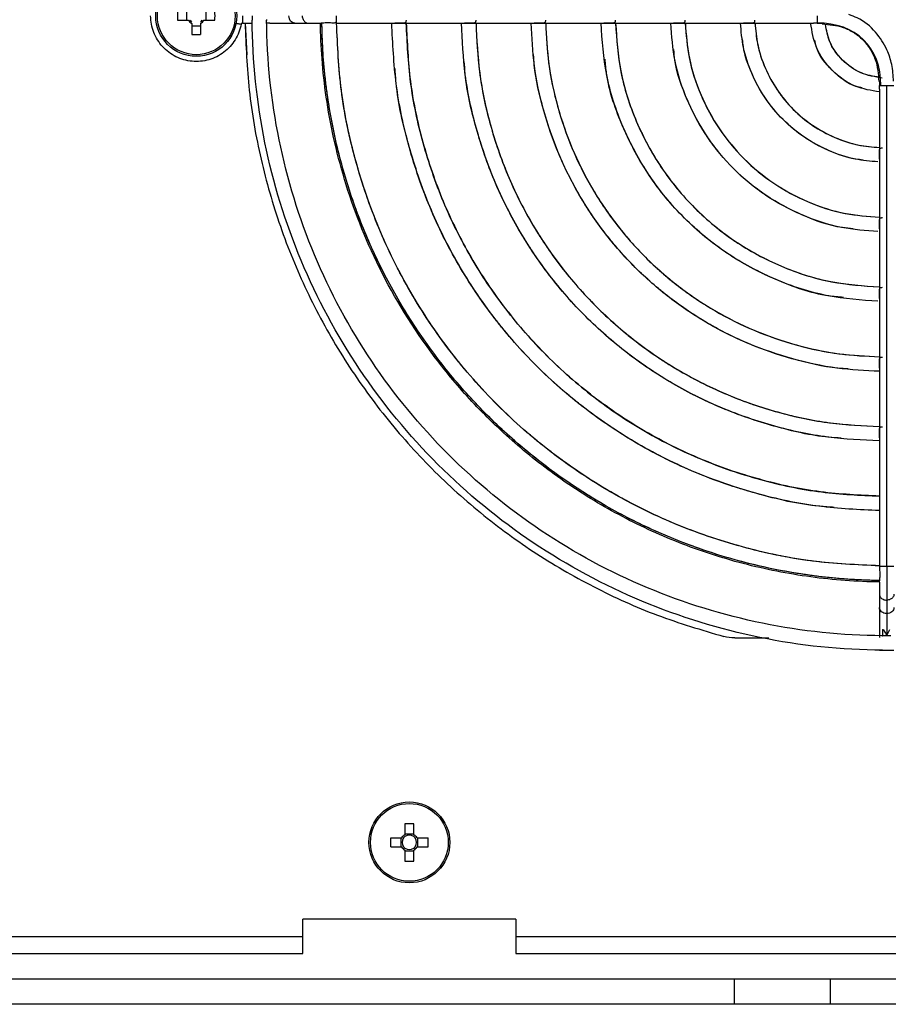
# Model space of a CAD drawing. Header units: millimetres. Extents: x 155473 to 158085, y 111018 to 114514.
# Tile 13 of 181: x 157016 to 157118, y 111713 to 111828. Entities that reach past the tile are written whole.
import ezdxf

# ---------------------------------------------------------------- set-up
doc = ezdxf.new("R2010")
doc.units = ezdxf.units.MM

msp = doc.modelspace()

# ---------------------------------------------------------------- linework, layer by layer
at = {"color": 7, "linetype": 'Continuous', "lineweight": 25}
for p, q in [((157034.52, 111828.34), (157035.81, 111828.34)), ((157035.56, 111829.37), (157035.56, 111828.34)), ((157037.61, 111828.34), (157038.9, 111828.34)), ((157037.86, 111828.34), (157037.86, 111829.37)), ((157036.2, 111827.95), (157036.2, 111826.67)), ((157036.2, 111827.7), (157037.23, 111827.7)), ((157037.23, 111826.67), (157037.23, 111827.95)), ((157042.12, 111828.01), (157043.29, 111828.01)), ((157042.46, 111828.01), (157042.66, 111824.3)), ((157045.33, 111828.01), (157044.96, 111828.01)), ((157045.34, 111828.01), (157048.27, 111828.01)), ((157048.27, 111828.01), (157049.84, 111828.01)), ((157049.84, 111828.01), (157050.97, 111828.01)), ((157050.97, 111828.01), (157051.11, 111828.01)), ((157051.11, 111828.01), (157051.26, 111828.01)), ((157051.26, 111828.01), (157051.49, 111828.01)), ((157053.14, 111828.01), (157060, 111828.01)), ((157060, 111828.01), (157068.18, 111828.01)), ((157068.18, 111828.01), (157076.36, 111828.01)), ((157076.36, 111828.01), (157084.54, 111828.01)), ((157084.54, 111828.01), (157092.72, 111828.01)), ((157092.72, 111828.01), (157100.91, 111828.01)), ((157100.91, 111828.01), (157109.11, 111828.01)), ((157116.86, 111820.25), (157116.86, 111812.05)), ((157117.71, 111764.28), (157117.71, 111820.68)), ((157116.86, 111812.05), (157116.86, 111803.86)), ((157116.86, 111803.86), (157116.86, 111795.68)), ((157116.86, 111795.68), (157116.86, 111787.5)), ((157116.86, 111787.5), (157116.86, 111779.32)), ((157116.86, 111779.32), (157116.86, 111771.14)), ((157116.86, 111771.14), (157116.86, 111764.28)), ((157116.86, 111764.28), (157116.86, 111763.97)), ((157116.86, 111762.38), (157116.86, 111762.24)), ((157116.86, 111762.24), (157116.86, 111761.7)), ((157116.86, 111761.7), (157116.86, 111760.98)), ((157116.86, 111760.98), (157116.86, 111759.41)), ((157117.71, 111760.29), (157117.71, 111758.72)), ((157116.86, 111759.41), (157116.86, 111755.91)), ((157117.21, 111756.86), (157117.21, 111756.09)), ((157117.21, 111756.86), (157117.34, 111756.86)), ((157099.88, 111755.86), (157103.88, 111755.86)), ((157117.71, 111754.42), (157117.71, 111754.41)), ((157061.2, 111734.05), (157061.2, 111732.76)), ((157062.23, 111732.76), (157062.23, 111734.05)), ((157060.81, 111732.37), (157059.52, 111732.37)), ((157060.73, 111732.37), (157060.73, 111731.34)), ((157062.23, 111732.84), (157061.2, 111732.84)), ((157063.9, 111732.37), (157062.61, 111732.37)), ((157062.69, 111731.34), (157062.69, 111732.37)), ((157059.52, 111731.34), (157060.81, 111731.34)), ((157062.61, 111731.34), (157063.9, 111731.34)), ((157061.2, 111730.95), (157061.2, 111729.67)), ((157061.2, 111730.87), (157062.23, 111730.87)), ((157062.23, 111729.67), (157062.23, 111730.95)), ((157074.21, 111722.86), (157049.21, 111722.86)), ((157049.21, 111720.76), (157049.21, 111722.86)), ((157074.21, 111722.86), (157074.21, 111720.76)), ((157049.21, 111720.76), (156946.21, 111720.76)), ((157215.71, 111720.76), (157074.21, 111720.76)), ((156946.21, 111718.81), (157049.21, 111718.81)), ((157074.21, 111718.81), (157215.71, 111718.81)), ((156895.59, 111715.86), (157099.84, 111715.86)), ((157099.84, 111712.86), (157099.84, 111715.86)), ((157111.12, 111712.86), (157111.12, 111715.86)), ((157111.12, 111715.86), (157122.84, 111715.86)), ((157099.84, 111712.86), (156895.59, 111712.86)), ((157122.84, 111712.86), (157111.12, 111712.86))]:
    msp.add_line(p, q, dxfattribs=at)
for centre, radius in [((157036.71, 111828.86), 4.75), ((157036.71, 111828.86), 4.56), ((157061.71, 111731.86), 4.75), ((157061.71, 111731.86), 4.56)]:
    msp.add_circle(centre, radius, dxfattribs=at)
for centre, radius, start, end in [((157052.12, 111828.86), 17.61, 178.3239, 181.6761), ((157036.71, 111828.86), 1.04, 209.7494, 240.2506), ((157036.71, 111828.86), 0.875, 216.0664, 233.9336), ((157036.71, 111828.86), 1.04, 299.7494, 330.2506), ((157036.71, 111828.86), 0.875, 306.0664, 323.9336), ((157021.3, 111828.86), 17.61, 358.3239, 1.6761), ((157036.71, 111844.27), 17.61, 268.3239, 271.6761), ((157061.71, 111716.44), 17.61, 88.3239, 91.6761), ((157077.12, 111731.86), 17.61, 178.3239, 181.6761), ((157061.71, 111731.86), 1.04, 119.7494, 150.2506), ((157061.71, 111731.86), 0.851, 142.7589, 217.2411), ((157061.71, 111731.86), 0.851, 127.2411, 142.7589), ((157061.71, 111731.86), 0.851, 52.7589, 127.2411), ((157061.71, 111731.86), 1.04, 29.7494, 60.2506), ((157061.71, 111731.86), 0.851, 37.2411, 52.7589), ((157061.71, 111731.86), 0.851, 322.7589, 37.2411), ((157046.3, 111731.86), 17.61, 358.3239, 1.6761), ((157061.71, 111731.86), 1.04, 209.7494, 240.2506), ((157061.71, 111731.86), 0.851, 217.2411, 232.7589), ((157061.71, 111731.86), 1.04, 299.7494, 330.2506), ((157061.71, 111731.86), 0.851, 307.2411, 322.7589), ((157061.71, 111731.86), 0.851, 232.7589, 307.2411), ((157061.71, 111747.27), 17.61, 268.3239, 271.6761)]:
    msp.add_arc(centre, radius, start, end, dxfattribs=at)
for points, knots in [([(157041.98, 111827.88), (157041.86, 111827.23), (157041.61, 111826.61), (157040.92, 111825.49), (157040.47, 111824.99), (157039.42, 111824.19), (157038.82, 111823.89), (157037.55, 111823.53), (157036.88, 111823.47), (157035.57, 111823.59), (157034.92, 111823.77), (157033.74, 111824.36), (157033.21, 111824.76), (157032.32, 111825.74), (157031.97, 111826.31), (157031.49, 111827.54), (157031.36, 111828.2), (157031.36, 111828.86)], [0, 0, 0, 0, 0.125, 0.125, 0.25, 0.25, 0.375, 0.375, 0.5, 0.5, 0.625, 0.625, 0.75, 0.75, 0.875, 0.875, 1, 1, 1, 1]), ([(157042.12, 111828.86), (157042.12, 111828.63), (157042.12, 111828.41), (157042.12, 111828.1), (157042.12, 111828.01), (157042.12, 111828.01)], [0, 0, 0, 0, 0.5, 0.5, 1, 1, 1, 1]), ([(157043.28, 111828.86), (157043.28, 111828.83), (157043.28, 111828.77), (157043.28, 111828.69), (157043.27, 111828.59), (157043.27, 111828.48), (157043.27, 111828.41), (157043.27, 111828.37)], [0, 0, 0, 0, 0.166333, 0.332473, 0.500149, 0.750171, 1, 1, 1, 1]), ([(157117.23, 111754.41), (157112.4, 111754.44), (157107.57, 111754.94), (157098.1, 111756.87), (157093.46, 111758.3), (157084.54, 111762.03), (157080.27, 111764.33), (157072.24, 111769.71), (157068.49, 111772.79), (157061.65, 111779.63), (157058.57, 111783.38), (157053.19, 111791.41), (157050.89, 111795.68), (157047.16, 111804.6), (157045.73, 111809.24), (157043.8, 111818.71), (157043.3, 111823.54), (157043.27, 111828.37)], [0, 0, 0, 0, 0.125, 0.125, 0.25, 0.25, 0.375, 0.375, 0.5, 0.5, 0.625, 0.625, 0.75, 0.75, 0.875, 0.875, 1, 1, 1, 1]), ([(157117.21, 111756.11), (157112.49, 111756.14), (157107.78, 111756.63), (157098.53, 111758.52), (157093.99, 111759.92), (157085.28, 111763.56), (157081.11, 111765.81), (157073.27, 111771.07), (157069.6, 111774.08), (157062.93, 111780.76), (157059.92, 111784.42), (157054.66, 111792.26), (157052.41, 111796.44), (157048.77, 111805.15), (157047.38, 111809.69), (157045.49, 111818.94), (157045, 111823.65), (157044.97, 111828.37)], [0, 0, 0, 0, 0.125, 0.125, 0.25, 0.25, 0.375, 0.375, 0.5, 0.5, 0.625, 0.625, 0.75, 0.75, 0.875, 0.875, 1, 1, 1, 1]), ([(157048.27, 111828.01), (157048.09, 111828.01), (157047.91, 111828.1), (157047.65, 111828.41), (157047.58, 111828.63), (157047.58, 111828.86)], [0, 0, 0, 0, 0.5, 0.5, 1, 1, 1, 1]), ([(157049.15, 111828.86), (157049.15, 111828.78), (157049.16, 111828.63), (157049.23, 111828.43), (157049.35, 111828.25), (157049.49, 111828.11), (157049.66, 111828.02), (157049.78, 111828.01), (157049.84, 111828.01)], [0, 0, 0, 0, 0.166987, 0.333974, 0.500961, 0.667948, 0.834935, 1, 1, 1, 1]), ([(157053.14, 111828.86), (157053.14, 111828.77), (157053.14, 111828.6), (157053.14, 111828.37), (157053.14, 111828.18), (157053.14, 111828.05), (157053.14, 111828), (157053.14, 111828.01), (157053.14, 111828.01)], [0, 0, 0, 0, 0.192196, 0.384392, 0.576588, 0.768784, 0.96098, 1, 1, 1, 1]), ([(157061.32, 111828.37), (157061.32, 111828.33), (157061.32, 111828.23), (157061.29, 111828.13), (157061.23, 111828.05), (157061.13, 111828.01), (157060.99, 111828), (157060.82, 111828.01), (157060.64, 111828.02), (157060.47, 111828.02), (157060.31, 111828.02), (157060.15, 111828.01), (157060.04, 111828.01), (157060, 111828.01)], [0, 0, 0, 0, 0.092323, 0.182053, 0.273807, 0.371904, 0.452328, 0.557104, 0.676263, 0.742784, 0.810903, 0.928342, 1, 1, 1, 1]), ([(157069.5, 111828.37), (157069.5, 111828.33), (157069.5, 111828.23), (157069.47, 111828.13), (157069.41, 111828.05), (157069.31, 111828.01), (157069.17, 111828), (157069, 111828.01), (157068.82, 111828.02), (157068.65, 111828.02), (157068.49, 111828.02), (157068.32, 111828.01), (157068.22, 111828.01), (157068.18, 111828.01)], [0, 0, 0, 0, 0.092377, 0.182117, 0.273858, 0.371937, 0.452364, 0.557156, 0.676422, 0.742857, 0.81115, 0.928427, 1, 1, 1, 1]), ([(157077.68, 111828.37), (157077.68, 111828.32), (157077.68, 111828.23), (157077.65, 111828.12), (157077.58, 111828.05), (157077.49, 111828.01), (157077.35, 111828), (157077.18, 111828.01), (157077, 111828.02), (157076.83, 111828.02), (157076.67, 111828.02), (157076.5, 111828.01), (157076.4, 111828.01), (157076.36, 111828.01)], [0, 0, 0, 0, 0.094497, 0.186701, 0.277163, 0.371947, 0.452382, 0.557204, 0.676612, 0.742944, 0.811491, 0.928541, 1, 1, 1, 1]), ([(157085.86, 111828.37), (157085.86, 111828.33), (157085.86, 111828.23), (157085.83, 111828.12), (157085.77, 111828.05), (157085.67, 111828.01), (157085.53, 111828), (157085.36, 111828.01), (157085.18, 111828.02), (157085.01, 111828.02), (157084.85, 111828.02), (157084.68, 111828.01), (157084.58, 111828.01), (157084.54, 111828.01)], [0, 0, 0, 0, 0.092567, 0.182345, 0.274039, 0.37206, 0.452544, 0.557506, 0.676944, 0.743247, 0.812098, 0.928822, 1, 1, 1, 1]), ([(157094.04, 111828.37), (157094.04, 111828.33), (157094.04, 111828.23), (157094.01, 111828.12), (157093.95, 111828.05), (157093.85, 111828.01), (157093.71, 111828), (157093.54, 111828.01), (157093.36, 111828.02), (157093.19, 111828.02), (157093.03, 111828.02), (157092.86, 111828.01), (157092.76, 111828.01), (157092.72, 111828.01)], [0, 0, 0, 0, 0.092756, 0.182571, 0.274218, 0.372182, 0.452656, 0.557687, 0.677337, 0.743493, 0.813027, 0.929108, 1, 1, 1, 1]), ([(157102.22, 111828.37), (157102.22, 111828.32), (157102.22, 111828.23), (157102.19, 111828.12), (157102.13, 111828.05), (157102.03, 111828.01), (157101.9, 111828), (157101.73, 111828.01), (157101.54, 111828.02), (157101.37, 111828.02), (157101.21, 111828.02), (157101.05, 111828.01), (157100.95, 111828.01), (157100.91, 111828.01)], [0, 0, 0, 0, 0.094792, 0.1867497, 0.2772572, 0.3723752, 0.4528, 0.5580045, 0.6777916, 0.7439428, 0.8149381, 0.9296476, 1, 1, 1, 1]), ([(157118.51, 111821.18), (157118.47, 111821.84), (157118.4, 111823.11), (157117.72, 111825.1), (157116.46, 111827.08), (157114.81, 111828.47), (157113.61, 111828.88), (157113.28, 111829)], [0, 0, 0, 0, 0.199525, 0.377271, 0.622704, 0.894615, 1, 1, 1, 1]), ([(157041.38, 111827.99), (157041.55, 111827.96), (157041.7, 111827.93), (157041.92, 111827.89), (157041.98, 111827.88), (157041.98, 111827.88)], [0, 0, 0, 0, 0.5, 0.5, 1, 1, 1, 1]), ([(157042.12, 111828.01), (157042.09, 111828.01), (157042.05, 111827.99), (157042, 111827.95), (157041.98, 111827.92), (157041.98, 111827.88)], [0, 0, 0, 0, 0.5, 0.5, 1, 1, 1, 1]), ([(157042.44, 111828.01), (157042.54, 111825.37), (157042.75, 111820.01), (157044.18, 111812.01), (157046.43, 111804.12), (157049.55, 111796.52), (157053.47, 111789.3), (157058.15, 111782.55), (157063.53, 111776.35), (157069.56, 111770.77), (157076.16, 111765.88), (157083.26, 111761.75), (157090.74, 111758.35), (157095.99, 111756.8), (157098.61, 111756.02)], [0, 0, 0, 0, 0.0805024, 0.1640931, 0.2476838, 0.3312745, 0.4148652, 0.4984559, 0.5820466, 0.6656373, 0.7492279, 0.8328186, 0.9164093, 1, 1, 1, 1]), ([(157116.91, 111762.42), (157114.2, 111762.45), (157111.48, 111762.65), (157106.12, 111763.38), (157103.47, 111763.9), (157098.29, 111765.26), (157095.77, 111766.09), (157090.89, 111768.01), (157088.53, 111769.11), (157084.03, 111771.53), (157081.88, 111772.85), (157077.81, 111775.67), (157075.89, 111777.17), (157072.29, 111780.31), (157070.61, 111781.94), (157067.5, 111785.28), (157066.07, 111787), (157062.12, 111792.21), (157059.96, 111795.77), (157056.46, 111802.81), (157055.13, 111806.29), (157053.1, 111813), (157052.41, 111816.23), (157051.52, 111822.38), (157051.31, 111825.3), (157051.28, 111828.06)], [0, 0, 0, 0, 0.0625, 0.0625, 0.125, 0.125, 0.1875, 0.1875, 0.25, 0.25, 0.3125, 0.3125, 0.375, 0.375, 0.4375, 0.4375, 0.5, 0.5, 0.625, 0.625, 0.75, 0.75, 0.875, 0.875, 1, 1, 1, 1]), ([(157116.95, 111762.59), (157116.68, 111762.6), (157116.15, 111762.6), (157115.34, 111762.63), (157114.54, 111762.66), (157113.74, 111762.7), (157112.94, 111762.76), (157112.15, 111762.82), (157111.35, 111762.89), (157110.55, 111762.97), (157109.76, 111763.06), (157108.96, 111763.17), (157108.17, 111763.28), (157107.38, 111763.4), (157106.59, 111763.53), (157105.8, 111763.67), (157105.01, 111763.81), (157103.44, 111764.13), (157101.1, 111764.68), (157098.01, 111765.56), (157094.98, 111766.58), (157091, 111768.15), (157086.17, 111770.46), (157080.68, 111773.78), (157075.53, 111777.61), (157070.78, 111781.92), (157066.47, 111786.67), (157062.64, 111791.82), (157059.32, 111797.31), (157057, 111802.14), (157055.44, 111806.12), (157054.42, 111809.15), (157053.54, 111812.24), (157052.93, 111814.84), (157052.52, 111816.94), (157052.25, 111818.52), (157052.02, 111820.1), (157051.83, 111821.69), (157051.67, 111823.29), (157051.56, 111824.88), (157051.48, 111826.49), (157051.46, 111827.55), (157051.45, 111828.09)], [0, 0, 0, 0, 0.007834, 0.01566, 0.023479, 0.031292, 0.039101, 0.046907, 0.05471, 0.062512, 0.070314, 0.078118, 0.085923, 0.093733, 0.101547, 0.109366, 0.117193, 0.125027, 0.156316, 0.187532, 0.21875, 0.250043, 0.31253, 0.375022, 0.437509, 0.500001, 0.562488, 0.62498, 0.687467, 0.749959, 0.781248, 0.812465, 0.843682, 0.874975, 0.890635, 0.906267, 0.921881, 0.937486, 0.953091, 0.968706, 0.984339, 1, 1, 1, 1]), ([(157116.92, 111762.59), (157112.65, 111762.64), (157108.38, 111763.11), (157100.02, 111764.85), (157095.92, 111766.12), (157088.05, 111769.44), (157084.27, 111771.48), (157077.19, 111776.25), (157073.87, 111778.97), (157067.83, 111785.01), (157065.11, 111788.33), (157060.34, 111795.42), (157058.3, 111799.19), (157054.98, 111807.06), (157053.71, 111811.16), (157051.96, 111819.52), (157051.5, 111823.79), (157051.45, 111828.06)], [0, 0, 0, 0, 0.125, 0.125, 0.25, 0.25, 0.375, 0.375, 0.5, 0.5, 0.625, 0.625, 0.75, 0.75, 0.875, 0.875, 1, 1, 1, 1]), ([(157053.07, 111828.08), (157053.05, 111828.07), (157053.01, 111828.03), (157052.91, 111828.01), (157052.78, 111828), (157052.59, 111828.01), (157052.36, 111828.04), (157052.13, 111828.05), (157051.92, 111828.04), (157051.72, 111828.02), (157051.58, 111828.01), (157051.52, 111828), (157051.51, 111828.01), (157051.51, 111828.01)], [0, 0, 0, 0, 0.065364, 0.155675, 0.231217, 0.324191, 0.492268, 0.578271, 0.661222, 0.829242, 0.926059, 0.998159, 1, 1, 1, 1]), ([(157116.88, 111764.31), (157114.21, 111764.43), (157108.75, 111764.68), (157100.64, 111766.41), (157092.71, 111769.12), (157085.2, 111772.86), (157078.23, 111777.53), (157071.93, 111783.07), (157066.39, 111789.37), (157061.72, 111796.34), (157057.98, 111803.85), (157055.27, 111811.79), (157053.54, 111819.89), (157053.29, 111825.35), (157053.17, 111828.02)], [0, 0, 0, 0, 0.080392, 0.164318, 0.248243, 0.332169, 0.416094, 0.50002, 0.583946, 0.667871, 0.751797, 0.835722, 0.919648, 1, 1, 1, 1]), ([(157116.88, 111764.32), (157114.25, 111764.43), (157108.82, 111764.67), (157100.74, 111766.38), (157092.78, 111769.09), (157085.24, 111772.83), (157078.25, 111777.51), (157071.92, 111783.06), (157066.37, 111789.39), (157061.69, 111796.38), (157057.95, 111803.92), (157055.24, 111811.88), (157053.53, 111819.96), (157053.29, 111825.39), (157053.17, 111828.02)], [0, 0, 0, 0, 0.079205, 0.163368, 0.247531, 0.331694, 0.415857, 0.50002, 0.584183, 0.668346, 0.752509, 0.836672, 0.920835, 1, 1, 1, 1]), ([(157116.86, 111770.79), (157114.48, 111770.9), (157109.59, 111771.13), (157102.33, 111772.68), (157095.2, 111775.12), (157088.45, 111778.49), (157082.19, 111782.69), (157076.52, 111787.66), (157071.55, 111793.33), (157067.34, 111799.59), (157063.98, 111806.34), (157061.54, 111813.47), (157059.99, 111820.73), (157059.76, 111825.62), (157059.65, 111828.01)], [0, 0, 0, 0, 0.079899, 0.163919, 0.247939, 0.33196, 0.41598, 0.5, 0.58402, 0.66804, 0.752061, 0.836081, 0.920101, 1, 1, 1, 1]), ([(157116.86, 111772.49), (157114.56, 111772.6), (157109.81, 111772.82), (157102.77, 111774.33), (157095.85, 111776.7), (157089.3, 111779.96), (157083.22, 111784.04), (157077.73, 111788.87), (157072.9, 111794.37), (157068.82, 111800.44), (157065.56, 111806.99), (157063.19, 111813.91), (157061.68, 111820.95), (157061.46, 111825.7), (157061.35, 111828.01)], [0, 0, 0, 0, 0.0797934, 0.1638347, 0.247876, 0.3319174, 0.4159587, 0.5, 0.5840413, 0.6680826, 0.752124, 0.8361653, 0.9202066, 1, 1, 1, 1]), ([(157061.35, 111828.01), (157061.46, 111825.74), (157061.66, 111821.02), (157063.16, 111814), (157065.52, 111807.06), (157068.79, 111800.48), (157072.88, 111794.38), (157077.72, 111788.86), (157083.24, 111784.02), (157089.34, 111779.93), (157095.91, 111776.67), (157102.86, 111774.3), (157109.88, 111772.81), (157114.59, 111772.6), (157116.86, 111772.5)], [0, 0, 0, 0, 0.078408, 0.162727, 0.247045, 0.331363, 0.415682, 0.5, 0.584318, 0.668637, 0.752955, 0.837273, 0.921592, 1, 1, 1, 1]), ([(157116.86, 111778.97), (157114.84, 111779.07), (157110.66, 111779.27), (157104.45, 111780.6), (157098.34, 111782.7), (157092.55, 111785.59), (157087.18, 111789.19), (157082.32, 111793.46), (157078.05, 111798.32), (157074.45, 111803.69), (157071.56, 111809.48), (157069.46, 111815.59), (157068.12, 111821.8), (157067.92, 111825.98), (157067.83, 111828.01)], [0, 0, 0, 0, 0.079324, 0.163459, 0.247594, 0.331729, 0.415865, 0.5, 0.584135, 0.668271, 0.752406, 0.836541, 0.920676, 1, 1, 1, 1]), ([(157069.53, 111828.01), (157069.62, 111826.05), (157069.82, 111822.02), (157071.11, 111816.03), (157073.13, 111810.13), (157075.92, 111804.54), (157079.4, 111799.36), (157083.53, 111794.67), (157088.22, 111790.55), (157093.4, 111787.06), (157098.99, 111784.28), (157104.89, 111782.25), (157110.88, 111780.96), (157114.91, 111780.76), (157116.86, 111780.67)], [0, 0, 0, 0, 0.079179, 0.163343, 0.247507, 0.331672, 0.415836, 0.5, 0.584164, 0.668328, 0.752493, 0.836657, 0.920821, 1, 1, 1, 1]), ([(157069.53, 111828.01), (157069.62, 111826.09), (157069.8, 111822.09), (157071.08, 111816.12), (157073.1, 111810.19), (157075.89, 111804.58), (157079.39, 111799.37), (157083.52, 111794.66), (157088.23, 111790.53), (157093.44, 111787.04), (157099.05, 111784.24), (157104.98, 111782.22), (157110.95, 111780.94), (157114.95, 111780.76), (157116.86, 111780.67)], [0, 0, 0, 0, 0.077553, 0.162043, 0.246532, 0.331021, 0.415511, 0.5, 0.584489, 0.668979, 0.753468, 0.837957, 0.922447, 1, 1, 1, 1]), ([(157116.86, 111787.15), (157115.19, 111787.23), (157111.73, 111787.4), (157106.57, 111788.52), (157101.47, 111790.28), (157096.65, 111792.69), (157092.17, 111795.7), (157088.12, 111799.26), (157084.56, 111803.31), (157081.55, 111807.79), (157079.14, 111812.62), (157077.38, 111817.71), (157076.26, 111822.87), (157076.09, 111826.34), (157076.01, 111828.01)], [0, 0, 0, 0, 0.078516, 0.162813, 0.24711, 0.331407, 0.415703, 0.5, 0.584297, 0.668593, 0.75289, 0.837187, 0.921484, 1, 1, 1, 1]), ([(157077.71, 111828.01), (157077.79, 111826.41), (157077.95, 111823.09), (157079.03, 111818.15), (157080.71, 111813.27), (157083.03, 111808.64), (157085.91, 111804.35), (157089.32, 111800.47), (157093.21, 111797.05), (157097.5, 111794.17), (157102.13, 111791.85), (157107.01, 111790.17), (157111.95, 111789.09), (157115.27, 111788.93), (157116.86, 111788.85)], [0, 0, 0, 0, 0.078306, 0.1626448, 0.2469836, 0.3313224, 0.4156612, 0.5, 0.5843388, 0.6686776, 0.7530164, 0.8373552, 0.921694, 1, 1, 1, 1]), ([(157077.71, 111828.01), (157077.78, 111826.45), (157077.94, 111823.17), (157079, 111818.25), (157080.68, 111813.33), (157083, 111808.68), (157085.89, 111804.37), (157089.32, 111800.46), (157093.23, 111797.03), (157097.54, 111794.14), (157102.19, 111791.82), (157107.1, 111790.14), (157112.02, 111789.08), (157115.31, 111788.93), (157116.86, 111788.85)], [0, 0, 0, 0, 0.0763393, 0.1610715, 0.2458036, 0.3305357, 0.4152679, 0.5, 0.5847321, 0.6694643, 0.7541964, 0.8389285, 0.9236607, 1, 1, 1, 1]), ([(157116.69, 111795.36), (157114.72, 111795.5), (157110.59, 111795.8), (157104.57, 111797.77), (157098.85, 111800.84), (157093.84, 111804.98), (157089.7, 111809.99), (157086.63, 111815.71), (157084.64, 111821.79), (157084.34, 111825.98), (157084.2, 111828.01)], [0, 0, 0, 0, 0.116559, 0.243807, 0.371054, 0.498301, 0.625549, 0.752796, 0.880043, 1, 1, 1, 1]), ([(157085.9, 111828.01), (157086.04, 111826.09), (157086.32, 111822.12), (157088.21, 111816.36), (157091.12, 111810.94), (157095.05, 111806.19), (157099.8, 111802.26), (157105.22, 111799.35), (157110.98, 111797.46), (157114.95, 111797.18), (157116.86, 111797.04)], [0, 0, 0, 0, 0.119249, 0.246166, 0.373083, 0.5, 0.626917, 0.753834, 0.880751, 1, 1, 1, 1]), ([(157085.91, 111828.01), (157086.04, 111826.12), (157086.31, 111822.18), (157088.17, 111816.43), (157091.1, 111810.97), (157095.04, 111806.18), (157099.83, 111802.24), (157105.29, 111799.31), (157111.04, 111797.45), (157114.98, 111797.18), (157116.86, 111797.05)], [0, 0, 0, 0, 0.117001, 0.244667, 0.372334, 0.5, 0.627666, 0.755333, 0.882999, 1, 1, 1, 1]), ([(157116.69, 111803.54), (157115.26, 111803.65), (157112.2, 111803.88), (157107.72, 111805.37), (157103.42, 111807.68), (157099.66, 111810.8), (157096.54, 111814.57), (157094.23, 111818.86), (157092.73, 111823.4), (157092.49, 111826.51), (157092.38, 111828.01)], [0, 0, 0, 0, 0.11369, 0.2417, 0.36971, 0.49772, 0.62573, 0.75374, 0.88175, 1, 1, 1, 1]), ([(157094.08, 111828.01), (157094.19, 111826.62), (157094.41, 111823.73), (157095.81, 111819.51), (157097.97, 111815.52), (157100.87, 111812.01), (157104.38, 111809.11), (157108.37, 111806.95), (157112.59, 111805.55), (157115.48, 111805.33), (157116.86, 111805.22)], [0, 0, 0, 0, 0.117164, 0.244776, 0.372388, 0.5, 0.627612, 0.755224, 0.882836, 1, 1, 1, 1]), ([(157094.09, 111828.01), (157094.18, 111826.66), (157094.39, 111823.79), (157095.77, 111819.58), (157097.94, 111815.54), (157100.86, 111812), (157104.4, 111809.08), (157108.44, 111806.92), (157112.65, 111805.53), (157115.52, 111805.33), (157116.86, 111805.23)], [0, 0, 0, 0, 0.1141023, 0.2427349, 0.3713674, 0.5, 0.6286326, 0.7572651, 0.8858977, 1, 1, 1, 1]), ([(157116.69, 111811.72), (157115.79, 111811.8), (157113.81, 111811.97), (157110.87, 111812.97), (157108, 111814.53), (157105.48, 111816.62), (157103.39, 111819.14), (157101.83, 111822.01), (157100.82, 111825), (157100.64, 111827.05), (157100.56, 111828.01)], [0, 0, 0, 0, 0.1078637, 0.2374204, 0.3669771, 0.4965338, 0.6260905, 0.7556472, 0.8852038, 1, 1, 1, 1]), ([(157102.26, 111828.01), (157102.34, 111827.16), (157102.5, 111825.34), (157103.41, 111822.66), (157104.81, 111820.09), (157106.69, 111817.83), (157108.95, 111815.95), (157111.52, 111814.55), (157114.2, 111813.64), (157116.02, 111813.48), (157116.86, 111813.4)], [0, 0, 0, 0, 0.112705, 0.241804, 0.370902, 0.5, 0.629098, 0.758196, 0.887295, 1, 1, 1, 1]), ([(157102.27, 111828.01), (157102.34, 111827.19), (157102.48, 111825.39), (157103.37, 111822.73), (157104.79, 111820.12), (157106.68, 111817.82), (157108.97, 111815.93), (157111.59, 111814.52), (157114.25, 111813.62), (157116.05, 111813.48), (157116.86, 111813.41)], [0, 0, 0, 0, 0.10791, 0.238607, 0.369303, 0.5, 0.630697, 0.761393, 0.89209, 1, 1, 1, 1]), ([(157116.86, 111819.93), (157115.9, 111820.09), (157113.84, 111820.43), (157111.21, 111822.35), (157109.29, 111824.98), (157108.95, 111827.04), (157108.79, 111828.01)], [0, 0, 0, 0, 0.2347266, 0.5, 0.7652734, 1, 1, 1, 1]), ([(157109.54, 111828.02), (157109.49, 111828.02), (157109.38, 111828.02), (157109.23, 111828.01), (157109.14, 111828.01), (157109.11, 111828.01)], [0, 0, 0, 0, 0.2822115, 0.7689578, 1, 1, 1, 1]), ([(157109.54, 111828.02), (157109.59, 111828.02), (157109.72, 111828.02), (157109.9, 111828.01), (157110.05, 111827.99), (157110.13, 111827.99), (157110.16, 111827.99)], [0, 0, 0, 0, 0.241147, 0.544935, 0.817398, 1, 1, 1, 1]), ([(157110.15, 111827.91), (157110.98, 111827.84), (157112.28, 111827.74), (157113.86, 111826.94), (157114.94, 111826.09), (157115.79, 111825.01), (157116.61, 111823.38), (157116.72, 111822.03), (157116.79, 111821.14)], [0, 0, 0, 0, 0.233458, 0.3653, 0.492655, 0.620057, 0.752046, 1, 1, 1, 1]), ([(157117.2, 111821.55), (157116.33, 111821.7), (157114.6, 111822), (157112.44, 111823.58), (157110.94, 111825.6), (157110.66, 111827.16), (157110.53, 111827.86)], [0, 0, 0, 0, 0.262454, 0.524907, 0.787361, 1, 1, 1, 1]), ([(157116.87, 111821.65), (157116.14, 111821.77), (157114.52, 111822.04), (157112.43, 111823.58), (157110.92, 111825.62), (157110.66, 111827.18), (157110.54, 111827.86)], [0, 0, 0, 0, 0.228468, 0.508107, 0.787745, 1, 1, 1, 1]), ([(157114.94, 111811.94), (157114.66, 111811.97), (157113.29, 111812.1), (157110.94, 111812.96), (157108.03, 111814.5), (157105.48, 111816.62), (157103.36, 111819.17), (157101.82, 111822.08), (157100.96, 111824.44), (157100.83, 111825.8), (157100.8, 111826.08)], [0, 0, 0, 0, 0.039099, 0.192733, 0.346366, 0.5, 0.653634, 0.807267, 0.960901, 1, 1, 1, 1]), ([(157114.85, 111820.42), (157114.6, 111820.46), (157113.24, 111820.73), (157111.27, 111822.41), (157109.59, 111824.38), (157109.32, 111825.74), (157109.27, 111825.99)], [0, 0, 0, 0, 0.092574, 0.5, 0.907426, 1, 1, 1, 1]), ([(157113.79, 111803.87), (157113.36, 111803.91), (157111.31, 111804.1), (157107.79, 111805.37), (157103.45, 111807.66), (157099.66, 111810.8), (157096.52, 111814.59), (157094.23, 111818.93), (157092.96, 111822.45), (157092.77, 111824.5), (157092.73, 111824.93)], [0, 0, 0, 0, 0.040148, 0.193432, 0.346716, 0.5, 0.653284, 0.806568, 0.959852, 1, 1, 1, 1]), ([(157113.19, 111787.43), (157112.79, 111787.45), (157110.59, 111787.59), (157106.67, 111788.53), (157101.54, 111790.25), (157096.69, 111792.67), (157092.19, 111795.69), (157088.12, 111799.26), (157084.55, 111803.33), (157081.53, 111807.83), (157079.1, 111812.68), (157077.38, 111817.81), (157076.45, 111821.73), (157076.31, 111823.93), (157076.29, 111824.33)], [0, 0, 0, 0, 0.021345, 0.117076, 0.212807, 0.308538, 0.404269, 0.5, 0.595731, 0.691462, 0.787193, 0.882924, 0.978655, 1, 1, 1, 1]), ([(157112.64, 111795.81), (157112.06, 111795.86), (157109.33, 111796.1), (157104.64, 111797.78), (157098.88, 111800.81), (157093.84, 111804.98), (157089.67, 111810.02), (157086.64, 111815.78), (157084.96, 111820.47), (157084.72, 111823.2), (157084.67, 111823.78)], [0, 0, 0, 0, 0.040678, 0.193785, 0.346893, 0.5, 0.653107, 0.806215, 0.959322, 1, 1, 1, 1]), ([(157111.56, 111771.18), (157110.99, 111771.21), (157107.91, 111771.4), (157102.42, 111772.7), (157095.26, 111775.09), (157088.49, 111778.47), (157082.21, 111782.67), (157076.52, 111787.66), (157071.53, 111793.35), (157067.33, 111799.63), (157063.95, 111806.41), (157061.56, 111813.56), (157060.26, 111819.05), (157060.07, 111822.13), (157060.04, 111822.7)], [0, 0, 0, 0, 0.021719, 0.117375, 0.213031, 0.308688, 0.404344, 0.5, 0.595656, 0.691312, 0.786969, 0.882625, 0.978281, 1, 1, 1, 1]), ([(157112.38, 111779.3), (157111.89, 111779.33), (157109.25, 111779.49), (157104.55, 111780.61), (157098.4, 111782.67), (157092.59, 111785.57), (157087.2, 111789.18), (157082.32, 111793.46), (157078.04, 111798.34), (157074.43, 111803.73), (157071.53, 111809.54), (157069.47, 111815.69), (157068.35, 111820.39), (157068.19, 111823.03), (157068.16, 111823.52)], [0, 0, 0, 0, 0.021563, 0.11725, 0.212938, 0.308625, 0.404313, 0.5, 0.595687, 0.691375, 0.787062, 0.88275, 0.978437, 1, 1, 1, 1]), ([(157116.86, 111821.15), (157116.86, 111821.12), (157116.86, 111821.02), (157116.88, 111820.86), (157116.88, 111820.73), (157116.88, 111820.68)], [0, 0, 0, 0, 0.252197, 0.669568, 1, 1, 1, 1]), ([(157116.87, 111820.25), (157116.87, 111820.28), (157116.87, 111820.37), (157116.87, 111820.52), (157116.88, 111820.63), (157116.88, 111820.68)], [0, 0, 0, 0, 0.23221, 0.717623, 1, 1, 1, 1]), ([(157117.71, 111820.68), (157117.81, 111820.68), (157117.91, 111820.68), (157118.09, 111820.68), (157118.18, 111820.68), (157118.42, 111820.68), (157118.52, 111820.68), (157118.55, 111820.68)], [0, 0, 0, 0, 0.25, 0.25, 0.5, 0.5, 1, 1, 1, 1]), ([(157116.87, 111812.05), (157116.87, 111812.09), (157116.87, 111812.19), (157116.88, 111812.35), (157116.88, 111812.51), (157116.88, 111812.68), (157116.87, 111812.87), (157116.86, 111813.04), (157116.87, 111813.17), (157116.91, 111813.27), (157116.98, 111813.33), (157117.09, 111813.36), (157117.18, 111813.36), (157117.23, 111813.36)], [0, 0, 0, 0, 0.070444, 0.18514, 0.256184, 0.322249, 0.442181, 0.54762, 0.628269, 0.723094, 0.814049, 0.90549, 1, 1, 1, 1]), ([(157116.87, 111803.86), (157116.87, 111803.9), (157116.87, 111804), (157116.88, 111804.17), (157116.88, 111804.33), (157116.88, 111804.5), (157116.87, 111804.68), (157116.86, 111804.85), (157116.87, 111804.99), (157116.91, 111805.09), (157116.98, 111805.15), (157117.09, 111805.18), (157117.18, 111805.18), (157117.23, 111805.18)], [0, 0, 0, 0, 0.070982, 0.187069, 0.256662, 0.322736, 0.442503, 0.547773, 0.628472, 0.723246, 0.814253, 0.905754, 1, 1, 1, 1]), ([(157116.87, 111795.68), (157116.87, 111795.72), (157116.87, 111795.82), (157116.88, 111795.99), (157116.88, 111796.15), (157116.88, 111796.32), (157116.87, 111796.5), (157116.86, 111796.67), (157116.87, 111796.81), (157116.91, 111796.9), (157116.98, 111796.97), (157117.09, 111797), (157117.18, 111797), (157117.23, 111797)], [0, 0, 0, 0, 0.071265, 0.188001, 0.256915, 0.323135, 0.442671, 0.547873, 0.628581, 0.723329, 0.814358, 0.905884, 1, 1, 1, 1]), ([(157116.87, 111787.5), (157116.87, 111787.54), (157116.87, 111787.64), (157116.88, 111787.81), (157116.88, 111787.97), (157116.88, 111788.14), (157116.87, 111788.32), (157116.86, 111788.49), (157116.87, 111788.63), (157116.91, 111788.72), (157116.98, 111788.79), (157117.09, 111788.82), (157117.18, 111788.82), (157117.23, 111788.82)], [0, 0, 0, 0, 0.071439, 0.188544, 0.257071, 0.323422, 0.442775, 0.54794, 0.628648, 0.723382, 0.814421, 0.905962, 1, 1, 1, 1]), ([(157116.87, 111779.32), (157116.87, 111779.36), (157116.87, 111779.47), (157116.88, 111779.63), (157116.88, 111779.79), (157116.88, 111779.96), (157116.87, 111780.14), (157116.86, 111780.31), (157116.87, 111780.45), (157116.91, 111780.55), (157116.98, 111780.61), (157117.09, 111780.64), (157117.18, 111780.64), (157117.23, 111780.64)], [0, 0, 0, 0, 0.071557, 0.188898, 0.257177, 0.323633, 0.442845, 0.547989, 0.628694, 0.723418, 0.814463, 0.906014, 1, 1, 1, 1]), ([(157116.87, 111764.28), (157116.87, 111764.28), (157116.86, 111764.28), (157116.91, 111764.28), (157117.03, 111764.28), (157117.23, 111764.28), (157117.46, 111764.28), (157117.63, 111764.28), (157117.71, 111764.28)], [0, 0, 0, 0, 0.03902, 0.231216, 0.423412, 0.615608, 0.807804, 1, 1, 1, 1]), ([(157116.87, 111763.97), (157116.87, 111763.96), (157116.86, 111763.9), (157116.88, 111763.72), (157116.9, 111763.5), (157116.91, 111763.27), (157116.9, 111763.11), (157116.89, 111762.96), (157116.88, 111762.83), (157116.87, 111762.73), (157116.86, 111762.65), (157116.87, 111762.6), (157116.9, 111762.59), (157116.92, 111762.59)], [0, 0, 0, 0, 0.037842, 0.12659, 0.300498, 0.388116, 0.474378, 0.561154, 0.650309, 0.738239, 0.825117, 0.913876, 1, 1, 1, 1]), ([(157117.71, 111764.28), (157117.71, 111763.51), (157117.71, 111762.73), (157117.71, 111761.35), (157117.71, 111760.74), (157117.71, 111760.29)], [0, 0, 0, 0, 0.5, 0.5, 1, 1, 1, 1]), ([(157117.71, 111764.28), (157117.8, 111764.28), (157117.97, 111764.28), (157118.2, 111764.28), (157118.4, 111764.28), (157118.52, 111764.28), (157118.57, 111764.28), (157118.56, 111764.28), (157118.56, 111764.28)], [0, 0, 0, 0, 0.192196, 0.384392, 0.576588, 0.768784, 0.96098, 1, 1, 1, 1]), ([(157116.86, 111760.98), (157116.87, 111760.92), (157116.88, 111760.8), (157116.97, 111760.63), (157117.11, 111760.49), (157117.28, 111760.38), (157117.49, 111760.3), (157117.64, 111760.29), (157117.71, 111760.29)], [0, 0, 0, 0, 0.166215, 0.332972, 0.499729, 0.666486, 0.833243, 1, 1, 1, 1]), ([(157118.56, 111760.98), (157118.56, 111760.92), (157118.55, 111760.8), (157118.46, 111760.63), (157118.32, 111760.49), (157118.14, 111760.38), (157117.94, 111760.3), (157117.79, 111760.29), (157117.71, 111760.29)], [0, 0, 0, 0, 0.166241, 0.332993, 0.499744, 0.666496, 0.833248, 1, 1, 1, 1]), ([(157117.71, 111758.72), (157117.49, 111758.72), (157117.27, 111758.79), (157116.96, 111759.05), (157116.86, 111759.23), (157116.86, 111759.41)], [0, 0, 0, 0, 0.5, 0.5, 1, 1, 1, 1]), ([(157118.56, 111759.41), (157118.56, 111759.23), (157118.47, 111759.05), (157118.16, 111758.79), (157117.94, 111758.72), (157117.71, 111758.72)], [0, 0, 0, 0, 0.5, 0.5, 1, 1, 1, 1]), ([(157117.71, 111758.72), (157117.71, 111758.42), (157117.71, 111758.03), (157117.71, 111757.12), (157117.71, 111756.61), (157117.71, 111756.11)], [0, 0, 0, 0, 0.5, 0.5, 1, 1, 1, 1]), ([(157117.34, 111756.86), (157117.37, 111756.79), (157117.44, 111756.64), (157117.57, 111756.39), (157117.66, 111756.21), (157117.71, 111756.11)], [0, 0, 0, 0, 0.259517, 0.592904, 1, 1, 1, 1]), ([(157117.71, 111756.11), (157117.79, 111756.25), (157117.92, 111756.5), (157118.04, 111756.75), (157118.09, 111756.86)], [0, 0, 0, 0, 0.5829759, 1, 1, 1, 1]), ([(157116.87, 111754.41), (157116.87, 111754.41), (157116.86, 111754.41), (157116.91, 111754.41), (157117.03, 111754.41), (157117.22, 111754.41), (157117.46, 111754.41), (157117.63, 111754.41), (157117.71, 111754.41)], [0, 0, 0, 0, 0.028475, 0.22278, 0.417085, 0.61139, 0.805695, 1, 1, 1, 1]), ([(157117.23, 111754.41), (157117.26, 111754.41), (157117.3, 111754.41), (157117.38, 111754.41), (157117.48, 111754.41), (157117.59, 111754.42), (157117.67, 111754.42), (157117.71, 111754.42)], [0, 0, 0, 0, 0.166888, 0.333046, 0.500145, 0.750806, 1, 1, 1, 1]), ([(157117.71, 111754.42), (157117.74, 111754.42), (157117.8, 111754.42), (157117.88, 111754.42), (157117.98, 111754.41), (157118.09, 111754.41), (157118.16, 111754.41), (157118.2, 111754.41)], [0, 0, 0, 0, 0.166333, 0.332473, 0.500149, 0.750171, 1, 1, 1, 1]), ([(157117.71, 111754.41), (157117.8, 111754.41), (157117.97, 111754.41), (157118.21, 111754.41), (157118.4, 111754.41), (157118.52, 111754.41), (157118.57, 111754.41), (157118.56, 111754.41), (157118.56, 111754.41)], [0, 0, 0, 0, 0.194305, 0.38861, 0.582915, 0.77722, 0.971525, 1, 1, 1, 1]), ([(157049.21, 111718.81), (157049.21, 111719.03), (157049.21, 111719.32), (157049.21, 111720), (157049.21, 111720.38), (157049.21, 111720.76)], [0, 0, 0, 0, 0.5, 0.5, 1, 1, 1, 1]), ([(157074.21, 111720.76), (157074.21, 111720.38), (157074.21, 111720), (157074.21, 111719.32), (157074.21, 111719.03), (157074.21, 111718.81)], [0, 0, 0, 0, 0.5, 0.5, 1, 1, 1, 1]), ([(157099.84, 111715.86), (157099.94, 111715.86), (157100.15, 111715.86), (157100.45, 111715.86), (157100.76, 111715.86), (157101.06, 111715.86), (157101.36, 111715.86), (157101.87, 111715.86), (157102.57, 111715.86), (157103.45, 111715.86), (157104.32, 111715.86), (157105.43, 111715.86), (157106.75, 111715.86), (157107.94, 111715.86), (157108.79, 111715.86), (157109.37, 111715.86), (157109.9, 111715.86), (157110.32, 111715.86), (157110.65, 111715.86), (157110.9, 111715.86), (157111.05, 111715.86), (157111.12, 111715.86)], [0, 0, 0, 0, 0.020858, 0.041691, 0.062513, 0.083336, 0.104176, 0.125044, 0.187534, 0.250062, 0.312552, 0.375079, 0.500005, 0.624931, 0.687421, 0.749948, 0.812438, 0.874966, 0.916653, 0.958295, 1, 1, 1, 1]), ([(157111.12, 111712.86), (157111.08, 111712.86), (157111.01, 111712.86), (157110.9, 111712.86), (157110.77, 111712.86), (157110.64, 111712.86), (157110.51, 111712.86), (157110.27, 111712.86), (157109.9, 111712.86), (157109.37, 111712.86), (157108.79, 111712.86), (157107.94, 111712.86), (157106.75, 111712.86), (157105.43, 111712.86), (157104.32, 111712.86), (157103.45, 111712.86), (157102.57, 111712.86), (157101.77, 111712.86), (157101.06, 111712.86), (157100.45, 111712.86), (157100.05, 111712.86), (157099.84, 111712.86)], [0, 0, 0, 0, 0.020858, 0.041691, 0.062513, 0.083336, 0.104176, 0.125044, 0.187534, 0.250062, 0.312552, 0.375079, 0.500005, 0.624931, 0.687421, 0.749948, 0.812438, 0.874966, 0.916653, 0.958295, 1, 1, 1, 1])]:
    msp.add_open_spline(points, degree=3, knots=knots, dxfattribs=at)
for points in [[(157044.96, 111828.45), (157044.97, 111828.42), (157044.97, 111828.4), (157044.97, 111828.37)], [(157044.97, 111828.37), (157044.97, 111828.35), (157044.97, 111828.32), (157044.96, 111828.3)], [(157109.54, 111828.86), (157109.54, 111828.46), (157109.54, 111828.11), (157109.54, 111828.02)], [(157117.04, 111820.68), (157117.04, 111825.23), (157114.09, 111828.02), (157109.54, 111828.02)], [(157109.54, 111828.02), (157109.54, 111828.02), (157109.54, 111828.02), (157109.54, 111828.02)], [(157116.88, 111820.68), (157116.9, 111820.68), (157116.95, 111820.68), (157117.04, 111820.68)], [(157117.04, 111820.68), (157117.2, 111820.68), (157117.46, 111820.68), (157117.71, 111820.68)], [(157099.88, 111755.86), (157099.45, 111755.86), (157099.02, 111755.91), (157098.61, 111756.02)], [(157117.15, 111756.11), (157117.17, 111756.11), (157117.19, 111756.11), (157117.21, 111756.11)], [(157117.21, 111756.09), (157117.21, 111756.1), (157117.21, 111756.11), (157117.21, 111756.11)], [(157118.21, 111756.09), (157117.88, 111756.09), (157117.55, 111756.09), (157117.21, 111756.09)]]:
    msp.add_open_spline(points, degree=3, dxfattribs=at)

doc.saveas('drawing.dxf')
